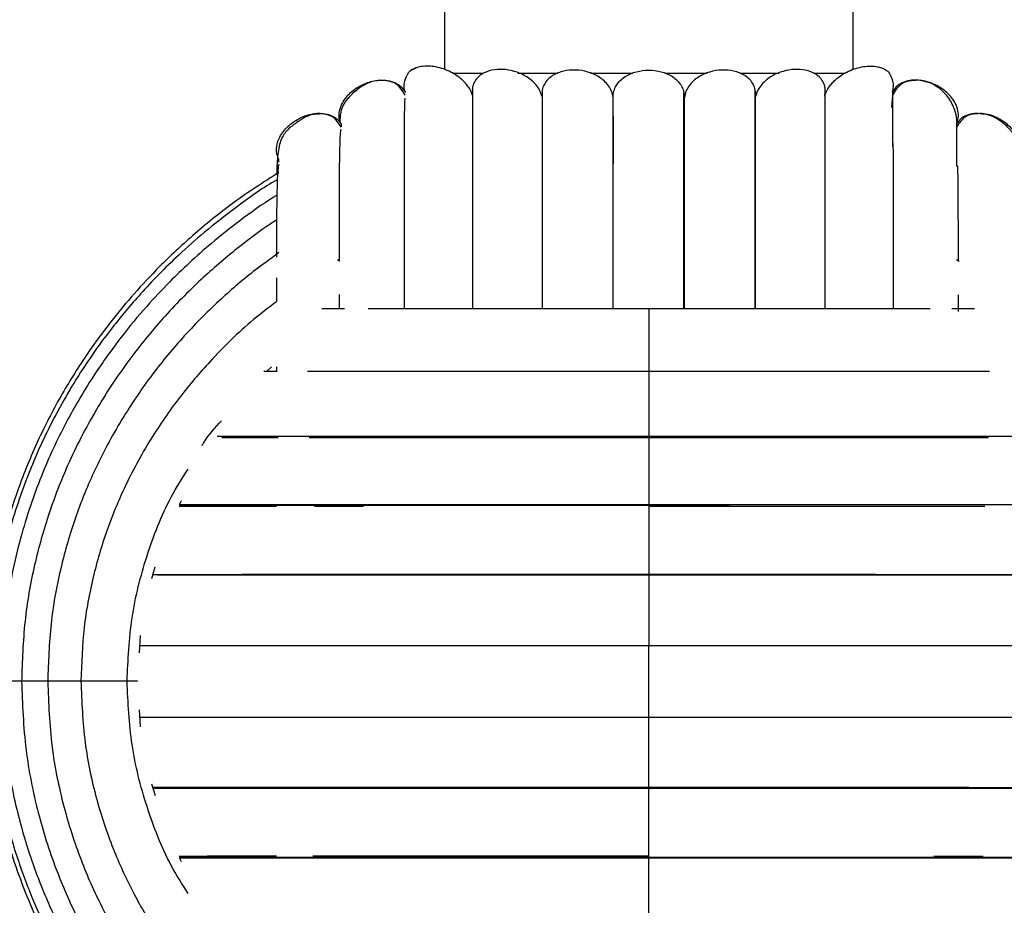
# Paper-space layout '_Izquierda' of a CAD drawing. Header units: millimetres. Extents: x -200 to 200, y -56 to 638.
# Tile 3 of 10: x -62 to 35, y -1 to 86. Entities that reach past the tile are written whole.
import ezdxf

# ---------------------------------------------------------------- set-up
doc = ezdxf.new("R2010")
doc.units = ezdxf.units.MM

psp = doc.layouts.new('_Izquierda')

# ---------------------------------------------------------------- linework, layer by layer
at = {"color": 7, "linetype": 'Continuous', "lineweight": 25}
for p, q in [((-20, 90.445), (-20, 80.822)), ((20, 80.822), (20, 90.445)), ((-19.215, 80.445), (-16.21, 80.445)), ((-12.803, 80.445), (-8.895, 80.445)), ((-5.713, 80.445), (-1.574, 80.445)), ((1.57, 80.445), (5.702, 80.445)), ((8.915, 80.445), (12.776, 80.445)), ((16.132, 80.445), (19.272, 80.445)), ((-26.34, 79.773), (-26.641, 79.712)), ((-23.86, 78.616), (-23.86, 78.572)), ((23.86, 78.304), (23.775, 77.085)), ((23.86, 78.616), (23.86, 78.21)), ((-30.121, 75.486), (-30.121, 75.194)), ((30.122, 75.486), (30.121, 75.098)), ((-36.199, 71.732), (-36.199, 72.013)), ((-30.316, 62.221), (-30.46, 62.139)), ((30.393, 62.04), (30.123, 62.196)), ((3.442, 57.387), (3.442, 60.533)), ((-30.313, 58.801), (-30.313, 57.389)), ((-36.371, 51.261), (-37.695, 51.261)), ((-37.417, 51.261), (-36.919, 51.731)), ((-36.441, 51.72), (-36.441, 51.261)), ((0, 38.165), (0, 38.129)), ((-48.637, 30.989), (-48.303, 32.151)), ((-49.859, 23.729), (-49.758, 25.418)), ((0, 24.463), (0, 24.474)), ((-49.743, 16.476), (-49.848, 18.146)), ((0, 17.426), (0, 17.416)), ((-48.283, 9.732), (-48.642, 10.877)), ((-45.752, 3.28), (-45.927, 3.678)), ((0, 3.725), (0, 3.761))]:
    psp.add_line(p, q, dxfattribs=at)
for points, knots in [([(-17.219, 78.204), (-17.275, 78.366), (-17.394, 78.708), (-17.655, 79.125), (-17.951, 79.497), (-18.355, 79.9), (-18.898, 80.311), (-19.582, 80.683), (-20.306, 80.956), (-21.04, 81.119), (-21.809, 81.174), (-22.522, 81.084), (-23.081, 80.872), (-23.434, 80.613), (-23.478, 80.566), (-23.5, 80.542)], [0, 0, 0, 0, 0.029293, 0.062014, 0.091801, 0.124131, 0.183353, 0.249381, 0.325159, 0.408246, 0.49923, 0.624357, 0.749558, 0.874789, 1, 1, 1, 1]), ([(17.282, 78.368), (17.319, 78.473), (17.42, 78.757), (17.656, 79.125), (17.951, 79.498), (18.356, 79.9), (18.899, 80.312), (19.584, 80.684), (20.308, 80.956), (21.042, 81.119), (21.698, 81.165), (22.249, 81.122), (22.701, 81.016), (23.114, 80.848), (23.434, 80.613), (23.478, 80.566), (23.5, 80.542)], [0, 0, 0, 0, 0.019338, 0.052414, 0.08252, 0.115203, 0.175062, 0.241806, 0.318409, 0.402395, 0.494357, 0.576056, 0.65725, 0.746853, 0.873437, 1, 1, 1, 1]), ([(-23.86, 78.616), (-23.901, 78.787), (-23.985, 79.141), (-23.902, 79.827), (-23.655, 80.266), (-23.5, 80.542)], [0, 0, 0, 0, 0.26013, 0.535489, 1, 1, 1, 1]), ([(-23.5, 80.542), (-23.476, 80.565), (-23.427, 80.611), (-23.163, 80.835), (-22.873, 80.929), (-22.779, 80.96)], [0, 0, 0, 0, 0.40403, 0.808126, 1, 1, 1, 1]), ([(-10.45, 78.164), (-10.52, 78.384), (-10.661, 78.824), (-11.189, 79.553), (-12.036, 80.224), (-13.158, 80.684), (-14.285, 80.867), (-15.369, 80.791), (-16.206, 80.488), (-16.784, 80.031), (-17.082, 79.618), (-17.224, 79.207), (-17.274, 78.981), (-17.273, 78.866), (-17.273, 78.864)], [0, 0, 0, 0, 0.066715, 0.133408, 0.26644, 0.4001, 0.533606, 0.666139, 0.799933, 0.866867, 0.933663, 0.967041, 0.999296, 1, 1, 1, 1]), ([(-3.499, 78.078), (-3.537, 78.28), (-3.614, 78.693), (-4.035, 79.423), (-4.822, 80.132), (-5.959, 80.621), (-7.157, 80.811), (-8.343, 80.71), (-9.269, 80.353), (-9.89, 79.864), (-10.237, 79.378), (-10.424, 78.968), (-10.429, 78.727), (-10.429, 78.693)], [0, 0, 0, 0, 0.064926, 0.13237, 0.264128, 0.396469, 0.528806, 0.660797, 0.792689, 0.860895, 0.923626, 0.989372, 1, 1, 1, 1]), ([(-3.5, 78.114), (-3.483, 78.317), (-3.45, 78.723), (-3.188, 79.283), (-2.804, 79.756), (-2.166, 80.258), (-1.218, 80.653), (-0.001, 80.803), (1.216, 80.654), (2.165, 80.259), (2.803, 79.757), (3.187, 79.284), (3.45, 78.724), (3.483, 78.317), (3.5, 78.114)], [0, 0, 0, 0, 0.062549, 0.125113, 0.187481, 0.249993, 0.374979, 0.499939, 0.624898, 0.749884, 0.812392, 0.874752, 0.93731, 1, 1, 1, 1]), ([(10.449, 78.169), (10.455, 78.379), (10.466, 78.799), (10.246, 79.38), (9.888, 79.863), (9.271, 80.353), (8.343, 80.71), (7.157, 80.811), (5.959, 80.621), (4.822, 80.131), (4.034, 79.423), (3.614, 78.692), (3.537, 78.28), (3.499, 78.078)], [0, 0, 0, 0, 0.062674, 0.124947, 0.18437, 0.248965, 0.373886, 0.498984, 0.624443, 0.749818, 0.874626, 0.938508, 1, 1, 1, 1]), ([(17.22, 78.209), (17.241, 78.32), (17.282, 78.537), (17.282, 78.876), (17.228, 79.207), (17.08, 79.618), (16.785, 80.031), (16.206, 80.488), (15.369, 80.791), (14.285, 80.867), (13.158, 80.684), (12.036, 80.224), (11.189, 79.553), (10.661, 78.824), (10.52, 78.384), (10.45, 78.164)], [0, 0, 0, 0, 0.031044, 0.060392, 0.090729, 0.122105, 0.184912, 0.247847, 0.373651, 0.498267, 0.623799, 0.749475, 0.874561, 0.93727, 1, 1, 1, 1]), ([(23.86, 78.616), (23.901, 78.787), (23.985, 79.141), (23.902, 79.827), (23.655, 80.266), (23.5, 80.542)], [0, 0, 0, 0, 0.26013, 0.535489, 1, 1, 1, 1]), ([(-30.121, 75.486), (-30.195, 75.681), (-30.351, 76.097), (-30.296, 76.82), (-29.963, 77.703), (-29.226, 78.6), (-28.134, 79.338), (-26.889, 79.769), (-25.729, 79.82), (-24.823, 79.557), (-24.211, 79.167), (-23.972, 78.792), (-23.86, 78.616)], [0, 0, 0, 0, 0.065517, 0.139697, 0.223764, 0.362433, 0.5, 0.637567, 0.776236, 0.860303, 0.934483, 1, 1, 1, 1]), ([(-27.222, 79.589), (-27.456, 79.492), (-27.876, 79.319), (-28.439, 78.932), (-28.875, 78.567), (-29.175, 78.274), (-29.396, 78.042), (-29.612, 77.801), (-29.769, 77.574), (-29.911, 77.333), (-30.135, 76.807), (-30.216, 76.281), (-30.237, 75.856), (-30.247, 75.638)], [0, 0, 0, 0, 0.154207, 0.275727, 0.365209, 0.398704, 0.425533, 0.466756, 0.487109, 0.510101, 0.56861, 0.778193, 1, 1, 1, 1]), ([(-23.86, 78.304), (-24.118, 78.736), (-24.648, 79.625), (-25.765, 79.723), (-26.34, 79.773)], [0, 0, 0, 0, 0.485357, 1, 1, 1, 1]), ([(26.341, 79.773), (25.766, 79.723), (24.649, 79.625), (24.118, 78.736), (23.86, 78.304)], [0, 0, 0, 0, 0.514644, 1, 1, 1, 1]), ([(30.122, 75.486), (30.195, 75.681), (30.351, 76.097), (30.297, 76.82), (29.963, 77.703), (29.227, 78.6), (28.135, 79.338), (26.889, 79.769), (25.729, 79.82), (24.823, 79.557), (24.211, 79.167), (23.973, 78.792), (23.861, 78.616)], [0, 0, 0, 0, 0.065517, 0.139697, 0.223764, 0.362433, 0.5, 0.637567, 0.776236, 0.860303, 0.934483, 1, 1, 1, 1]), ([(30.17, 75.647), (30.165, 75.739), (30.139, 76.157), (29.989, 76.844), (29.426, 78.09), (28.45, 79.039), (27.396, 79.609), (26.701, 79.717), (26.341, 79.773)], [0, 0, 0, 0, 0.054325, 0.248465, 0.465164, 0.714662, 0.851932, 1, 1, 1, 1]), ([(-17.268, 78.864), (-17.268, 78.059), (-17.268, 76.388), (-17.268, 72.622), (-17.268, 68.201), (-17.268, 63.342), (-17.268, 59.719), (-17.268, 57.653), (-17.268, 57.388)], [0, 0, 0, 0, 0.19655, 0.408137, 0.608239, 0.796853, 0.97395, 1, 1, 1, 1]), ([(-10.449, 78.169), (-10.449, 77.134), (-10.449, 75.063), (-10.449, 70.948), (-10.449, 66.176), (-10.449, 61.625), (-10.448, 58.516), (-10.448, 57.388)], [0, 0, 0, 0, 0.218758, 0.437579, 0.656461, 0.875386, 1, 1, 1, 1]), ([(-10.431, 78.693), (-10.431, 77.757), (-10.431, 75.79), (-10.43, 71.776), (-10.43, 67.17), (-10.43, 62.422), (-10.43, 58.996), (-10.43, 57.388)], [0, 0, 0, 0, 0.200294, 0.420916, 0.629553, 0.826178, 1, 1, 1, 1]), ([(-3.5, 57.388), (-3.5, 58.381), (-3.5, 61.347), (-3.5, 65.791), (-3.5, 70.622), (-3.5, 74.839), (-3.5, 77.022), (-3.5, 78.114)], [0, 0, 0, 0, 0.11176, 0.33383, 0.555912, 0.777965, 1, 1, 1, 1]), ([(3.442, 60.533), (3.442, 61.435), (3.442, 64.043), (3.442, 67.931), (3.442, 72.246), (3.442, 75.891), (3.442, 77.712), (3.442, 78.528)], [0, 0, 0, 0, 0.116284, 0.335897, 0.565552, 0.80522, 1, 1, 1, 1]), ([(3.499, 71.046), (3.499, 72.29), (3.499, 74.981), (3.499, 76.995), (3.499, 78.078)], [0, 0, 0, 0, 0.462207, 1, 1, 1, 1]), ([(3.5, 57.387), (3.5, 58.38), (3.5, 61.346), (3.5, 65.791), (3.5, 70.622), (3.5, 74.839), (3.5, 77.022), (3.5, 78.114)], [0, 0, 0, 0, 0.111773, 0.33384, 0.555919, 0.777968, 1, 1, 1, 1]), ([(10.431, 57.387), (10.431, 57.796), (10.431, 59.637), (10.431, 62.898), (10.431, 67.237), (10.431, 71.068), (10.431, 74.303), (10.431, 76.805), (10.431, 78.113), (10.431, 78.718)], [0, 0, 0, 0, 0.043453, 0.195842, 0.370865, 0.568521, 0.712931, 0.867412, 1, 1, 1, 1]), ([(10.448, 57.387), (10.448, 58.515), (10.449, 61.625), (10.449, 66.175), (10.449, 70.948), (10.449, 75.063), (10.449, 77.134), (10.449, 78.169)], [0, 0, 0, 0, 0.124632, 0.343556, 0.562419, 0.781248, 1, 1, 1, 1]), ([(17.268, 57.387), (17.268, 58.16), (17.268, 60.385), (17.268, 63.99), (17.268, 68.265), (17.268, 71.96), (17.268, 74.982), (17.268, 77.264), (17.268, 78.367), (17.268, 78.886)], [0, 0, 0, 0, 0.077896, 0.224144, 0.392111, 0.581779, 0.720328, 0.86852, 1, 1, 1, 1]), ([(23.86, 78.21), (23.86, 78.173), (23.86, 77.99), (23.86, 76.528), (23.86, 74.87), (23.86, 73.471), (23.86, 73.276)], [0, 0, 0, 0, 0.103405, 0.517922, 0.932646, 1, 1, 1, 1]), ([(-23.877, 78.013), (-23.889, 77.853), (-23.917, 77.467), (-23.939, 76.141), (-23.951, 74.321), (-23.953, 72.239), (-23.951, 70.059), (-23.947, 67.604), (-23.946, 64.813), (-23.946, 61.601), (-23.946, 59.135), (-23.946, 57.674), (-23.946, 57.389)], [0, 0, 0, 0, 0.09476, 0.22879, 0.351659, 0.463218, 0.56331, 0.65186, 0.764319, 0.870127, 0.974655, 1, 1, 1, 1]), ([(-36.199, 72.013), (-36.283, 72.203), (-36.462, 72.61), (-36.448, 73.335), (-36.164, 74.235), (-35.478, 75.175), (-34.428, 75.957), (-33.356, 76.446), (-32.637, 76.466), (-32.355, 76.474)], [0, 0, 0, 0, 0.090152, 0.192225, 0.3079, 0.49871, 0.688003, 0.877296, 1, 1, 1, 1]), ([(-32.364, 76.526), (-32.535, 76.508), (-32.847, 76.474), (-33.386, 76.27), (-33.902, 75.999), (-34.33, 75.722), (-34.671, 75.475), (-34.981, 75.235), (-35.307, 74.964), (-35.566, 74.67), (-35.8, 74.346), (-36.052, 73.834), (-36.182, 73.292), (-36.315, 72.513), (-36.399, 71.602), (-36.409, 70.877), (-36.414, 70.465)], [0, 0, 0, 0, 0.102707, 0.187532, 0.254872, 0.305668, 0.326079, 0.344403, 0.378586, 0.396225, 0.416554, 0.469992, 0.586151, 0.71161, 0.836159, 1, 1, 1, 1]), ([(-30.121, 75.183), (-30.363, 75.57), (-30.861, 76.365), (-31.854, 76.472), (-32.364, 76.526)], [0, 0, 0, 0, 0.486801, 1, 1, 1, 1]), ([(-32.355, 76.474), (-32.199, 76.495), (-31.779, 76.55), (-31.134, 76.363), (-30.502, 76.018), (-30.243, 75.655), (-30.121, 75.486)], [0, 0, 0, 0, 0.181129, 0.488773, 0.760239, 1, 1, 1, 1]), ([(-3.499, 76.268), (-3.499, 75.746), (-3.499, 74.416), (-3.499, 72.646), (-3.499, 71.572)], [0, 0, 0, 0, 0.392822, 1, 1, 1, 1]), ([(32.625, 76.508), (32.057, 76.485), (30.956, 76.442), (30.394, 75.594), (30.121, 75.183)], [0, 0, 0, 0, 0.515469, 1, 1, 1, 1]), ([(32.615, 76.453), (32.373, 76.489), (31.865, 76.563), (31.134, 76.366), (30.502, 76.017), (30.243, 75.655), (30.122, 75.486)], [0, 0, 0, 0, 0.256361, 0.53574, 0.782266, 1, 1, 1, 1]), ([(36.199, 72.013), (36.283, 72.203), (36.463, 72.61), (36.448, 73.335), (36.164, 74.235), (35.479, 75.177), (34.428, 75.953), (33.44, 76.421), (32.81, 76.446), (32.615, 76.453)], [0, 0, 0, 0, 0.093717, 0.199826, 0.320076, 0.51843, 0.715209, 0.911987, 1, 1, 1, 1]), ([(36.429, 70.563), (36.429, 70.612), (36.427, 71.007), (36.42, 71.597), (36.409, 72.311), (36.365, 72.927), (36.276, 73.446), (36.111, 73.881), (35.982, 74.128), (35.836, 74.364), (35.636, 74.615), (35.425, 74.861), (35.138, 75.169), (34.715, 75.559), (34.156, 75.972), (33.436, 76.354), (32.913, 76.453), (32.625, 76.508)], [0, 0, 0, 0, 0.021614, 0.176031, 0.323001, 0.456177, 0.546817, 0.581345, 0.595116, 0.607498, 0.632988, 0.649406, 0.669622, 0.722827, 0.794271, 0.886568, 1, 1, 1, 1]), ([(-30.149, 74.948), (-30.17, 74.796), (-30.22, 74.44), (-30.266, 73.19), (-30.297, 71.482), (-30.31, 69.517), (-30.314, 67.458), (-30.314, 65.115), (-30.313, 63.32), (-30.313, 62.149), (-30.313, 62.041)], [0, 0, 0, 0, 0.127156, 0.29871, 0.456094, 0.599077, 0.727455, 0.841025, 0.985273, 1, 1, 1, 1]), ([(30.121, 75.098), (30.121, 75.062), (30.121, 74.882), (30.121, 73.697), (30.121, 72.08), (30.121, 71.34)], [0, 0, 0, 0, 0.119277, 0.597382, 1, 1, 1, 1]), ([(23.946, 57.386), (23.947, 58.23), (23.948, 60.583), (23.951, 63.787), (23.953, 67.137), (23.95, 70.069), (23.946, 72.296), (23.939, 73.302), (23.938, 73.573)], [0, 0, 0, 0, 0.122955, 0.34292, 0.515384, 0.70831, 0.921521, 1, 1, 1, 1]), ([(-36.226, 71.546), (-36.254, 71.395), (-36.317, 71.055), (-36.376, 69.86), (-36.42, 68.013), (-36.439, 65.61), (-36.44, 63.426), (-36.441, 62.44)], [0, 0, 0, 0, 0.162062, 0.364278, 0.549949, 0.796578, 1, 1, 1, 1]), ([(30.312, 62.087), (30.311, 62.902), (30.308, 64.777), (30.298, 67.433), (30.282, 69.747), (30.265, 70.924), (30.258, 71.387)], [0, 0, 0, 0, 0.214345, 0.492984, 0.80078, 1, 1, 1, 1]), ([(-36.199, 70.756), (-37.702, 69.787), (-40.651, 67.886), (-44.517, 64.741), (-47.741, 61.73), (-50.343, 58.952), (-52.572, 56.285), (-54.853, 53.221), (-57.192, 49.587), (-59.49, 45.289), (-61.36, 40.925), (-62.862, 36.437), (-64.004, 31.776), (-64.833, 26.55), (-64.943, 22.867), (-65, 20.945)], [0, 0, 0, 0, 0.0892008, 0.1749752, 0.2483364, 0.3092566, 0.3648262, 0.4217662, 0.4998144, 0.5803041, 0.6647842, 0.7364938, 0.8162703, 0.9041069, 1, 1, 1, 1]), ([(-36.427, 70.005), (-36.506, 69.96), (-37.888, 69.161), (-40.253, 67.451), (-43.367, 65.038), (-45.883, 62.808), (-47.96, 60.782), (-50.163, 58.437), (-52.782, 55.312), (-55.884, 50.939), (-58.73, 45.926), (-61.14, 40.422), (-62.987, 34.607), (-64.328, 28.031), (-64.507, 23.373), (-64.6, 20.945)], [0, 0, 0, 0, 0.004604, 0.081131, 0.14785, 0.204747, 0.25181, 0.295243, 0.368119, 0.45878, 0.567256, 0.660364, 0.763529, 0.87675, 1, 1, 1, 1]), ([(-36.441, 68.488), (-36.527, 68.437), (-37.789, 67.683), (-39.919, 66.115), (-42.678, 63.951), (-44.948, 61.943), (-47.068, 59.894), (-49.309, 57.502), (-51.79, 54.511), (-54.412, 50.846), (-57.035, 46.439), (-59.491, 41.235), (-61.549, 35.203), (-63.048, 28.349), (-63.248, 23.482), (-63.352, 20.945)], [0, 0, 0, 0, 0.005237, 0.077418, 0.138986, 0.189923, 0.236916, 0.294253, 0.362423, 0.441448, 0.531353, 0.632161, 0.743881, 0.866502, 1, 1, 1, 1]), ([(-36.443, 66.086), (-36.78, 65.865), (-38.193, 64.938), (-40.76, 62.965), (-44.267, 59.937), (-47.778, 56.311), (-51.153, 52.127), (-54.256, 47.424), (-56.818, 42.445), (-58.808, 37.337), (-60.228, 32.245), (-61.204, 26.732), (-61.33, 22.907), (-61.395, 20.945)], [0, 0, 0, 0, 0.0224695, 0.0944303, 0.1806538, 0.2811813, 0.3759262, 0.4806563, 0.5954316, 0.6881118, 0.7864409, 0.8904146, 1, 1, 1, 1]), ([(-36.2, 62.891), (-37.045, 62.282), (-39.084, 60.811), (-42.289, 58.042), (-45.673, 54.622), (-48.924, 50.654), (-51.919, 46.189), (-54.397, 41.454), (-56.325, 36.589), (-57.702, 31.733), (-58.649, 26.471), (-58.772, 22.819), (-58.835, 20.945)], [0, 0, 0, 0, 0.063082, 0.152229, 0.256172, 0.354154, 0.462504, 0.581236, 0.677153, 0.778936, 0.886562, 1, 1, 1, 1]), ([(-36.441, 60.42), (-36.441, 60.161), (-36.441, 59.44), (-36.441, 58.621), (-36.441, 58.096)], [0, 0, 0, 0, 0.359496, 1, 1, 1, 1]), ([(-36.444, 58.094), (-37.2, 57.518), (-39.525, 55.747), (-42.695, 52.62), (-46.045, 48.688), (-48.912, 44.546), (-51.295, 40.141), (-53.154, 35.602), (-54.486, 31.06), (-55.403, 26.129), (-55.522, 22.703), (-55.583, 20.945)], [0, 0, 0, 0, 0.065805, 0.202435, 0.307386, 0.423474, 0.550758, 0.65361, 0.762789, 0.878272, 1, 1, 1, 1]), ([(30.314, 57.143), (30.314, 57.359), (30.314, 57.938), (30.313, 58.451), (30.313, 58.773)], [0, 0, 0, 0, 0.372734, 1, 1, 1, 1]), ([(-29.786, 57.389), (-30.155, 57.389), (-30.931, 57.389), (-31.623, 57.389), (-31.987, 57.389)], [0, 0, 0, 0, 0.474778, 1, 1, 1, 1]), ([(0, 57.388), (-2.12, 57.388), (-6.162, 57.388), (-11.793, 57.388), (-16.644, 57.388), (-20.728, 57.389), (-24.075, 57.389), (-26.252, 57.389), (-27.284, 57.389), (-27.469, 57.389)], [0, 0, 0, 0, 0.211662, 0.403703, 0.576095, 0.728849, 0.861913, 0.975256, 1, 1, 1, 1]), ([(27.553, 57.386), (26.45, 57.386), (23.919, 57.386), (19.344, 57.387), (14.418, 57.387), (9.525, 57.387), (4.887, 57.387), (1.659, 57.388), (0, 57.388)], [0, 0, 0, 0, 0.142589, 0.327096, 0.531455, 0.678803, 0.834969, 1, 1, 1, 1]), ([(0, 57.359), (0, 57.365), (0, 57.385), (0, 57.092), (0, 56.429), (0, 55.373), (0, 54.155), (0, 52.999), (0, 52.08), (0, 51.447), (0, 51.188), (0, 51.067)], [0, 0, 0, 0, 0.041331, 0.135009, 0.289534, 0.44283, 0.596127, 0.750651, 0.84433, 0.926992, 1, 1, 1, 1]), ([(31.875, 57.386), (31.653, 57.386), (30.972, 57.386), (30.194, 57.386), (29.67, 57.386)], [0, 0, 0, 0, 0.325343, 1, 1, 1, 1]), ([(0, 51.26), (-2.282, 51.26), (-6.634, 51.26), (-12.706, 51.261), (-17.952, 51.261), (-22.377, 51.261), (-26.03, 51.261), (-28.972, 51.261), (-31.376, 51.261), (-32.754, 51.261), (-33.409, 51.261)], [0, 0, 0, 0, 0.183381, 0.349745, 0.499112, 0.631489, 0.746804, 0.84508, 0.926292, 1, 1, 1, 1]), ([(33.361, 51.259), (32.383, 51.259), (30.129, 51.259), (26.022, 51.259), (20.886, 51.259), (15.542, 51.259), (10.261, 51.26), (5.262, 51.26), (1.786, 51.26), (0, 51.26)], [0, 0, 0, 0, 0.109823, 0.253184, 0.413877, 0.591869, 0.720218, 0.856259, 1, 1, 1, 1]), ([(0, 51.232), (0, 51.233), (0, 51.233), (0, 50.894), (0, 50.176), (0, 49.078), (0, 47.835), (0, 46.674), (0, 45.768), (0, 45.156), (0, 44.918), (0, 44.806)], [0, 0, 0, 0, 0.049375, 0.142267, 0.295495, 0.447506, 0.599516, 0.752744, 0.845636, 0.927605, 1, 1, 1, 1]), ([(-43.718, 44.032), (-43.658, 44.134), (-43.14, 45.017), (-42.445, 45.776), (-41.83, 46.446)], [0, 0, 0, 0, 0.1161425, 1, 1, 1, 1]), ([(0, 44.893), (-2.419, 44.893), (-7.032, 44.893), (-13.474, 44.893), (-19.046, 44.893), (-23.754, 44.894), (-27.646, 44.894), (-30.788, 44.894), (-33.362, 44.894), (-35.746, 44.894), (-38.237, 44.893), (-40.494, 44.893), (-41.776, 44.892), (-42.253, 44.892)], [0, 0, 0, 0, 0.14483, 0.276238, 0.394225, 0.498785, 0.589903, 0.667567, 0.731773, 0.791042, 0.863333, 0.949232, 1, 1, 1, 1]), ([(-41.802, 44.807), (-40.567, 44.807), (-38.93, 44.807), (-36.809, 44.807), (-36.287, 44.807)], [0, 0, 0, 0, 0.754075, 1, 1, 1, 1]), ([(-33.254, 44.807), (-33.107, 44.807), (-31.295, 44.807), (-27.195, 44.807), (-21, 44.806), (-14.267, 44.806), (-7.222, 44.806), (-2.408, 44.806), (0, 44.806)], [0, 0, 0, 0, 0.017343, 0.213517, 0.409896, 0.606476, 0.803188, 1, 1, 1, 1]), ([(42.186, 44.891), (41.822, 44.891), (40.773, 44.891), (38.72, 44.891), (35.827, 44.891), (32.166, 44.891), (27.643, 44.892), (22.164, 44.892), (16.487, 44.892), (10.881, 44.892), (5.578, 44.892), (1.893, 44.893), (0, 44.893)], [0, 0, 0, 0, 0.03832, 0.110467, 0.196365, 0.296003, 0.409359, 0.536429, 0.677201, 0.778702, 0.886305, 1, 1, 1, 1]), ([(0, 44.877), (0, 44.851), (0, 44.791), (0, 44.325), (0, 43.482), (0, 42.293), (0, 41), (0, 39.844), (0, 38.984), (0, 38.434), (0, 38.251), (0, 38.165)], [0, 0, 0, 0, 0.067416, 0.158545, 0.308865, 0.457991, 0.607116, 0.757436, 0.848565, 0.928978, 1, 1, 1, 1]), ([(0, 44.806), (2.408, 44.805), (7.222, 44.805), (14.267, 44.805), (21, 44.805), (27.195, 44.804), (31.294, 44.804), (33.105, 44.804), (33.252, 44.804)], [0, 0, 0, 0, 0.196814, 0.393564, 0.590159, 0.786556, 0.982735, 1, 1, 1, 1]), ([(-51.067, 20.945), (-50.974, 23.023), (-50.786, 27.181), (-49.228, 33.243), (-47.341, 38.146), (-45.668, 40.814), (-45.101, 41.717)], [0, 0, 0, 0, 0.284375, 0.568988, 0.853969, 1, 1, 1, 1]), ([(-45.933, 38.206), (-45.895, 38.31), (-45.844, 38.448), (-45.769, 38.573), (-45.751, 38.604)], [0, 0, 0, 0, 0.75702, 1, 1, 1, 1]), ([(-45.98, 38.095), (-45.139, 38.094), (-43.111, 38.093), (-39.834, 38.091), (-37.278, 38.089), (-36.444, 38.089)], [0, 0, 0, 0, 0.322778, 0.779101, 1, 1, 1, 1]), ([(-45.95, 38.166), (-45.346, 38.166), (-43.526, 38.166), (-39.638, 38.166), (-34.387, 38.166), (-28.421, 38.166), (-21.88, 38.165), (-14.865, 38.165), (-7.519, 38.165), (-2.507, 38.165), (0, 38.165)], [0, 0, 0, 0, 0.066139, 0.199306, 0.33256, 0.465901, 0.599335, 0.73284, 0.866404, 1, 1, 1, 1]), ([(0, 38.213), (-1.702, 38.213), (-5.001, 38.213), (-9.748, 38.213), (-14.745, 38.213), (-19.8, 38.213), (-24.7, 38.213), (-28.753, 38.213), (-32.026, 38.213), (-34.709, 38.213), (-37.192, 38.212), (-39.804, 38.211), (-42.639, 38.209), (-44.759, 38.207), (-45.773, 38.206), (-45.933, 38.206)], [0, 0, 0, 0, 0.0918927, 0.1781948, 0.2588977, 0.369434, 0.4673858, 0.5527511, 0.6255232, 0.6856948, 0.7411945, 0.8088847, 0.8893297, 0.982545, 1, 1, 1, 1]), ([(-32.731, 38.087), (-32.125, 38.087), (-30.62, 38.086), (-28.924, 38.086), (-27.911, 38.085)], [0, 0, 0, 0, 0.402356, 1, 1, 1, 1]), ([(45.928, 38.212), (45.472, 38.212), (44.475, 38.213), (42.647, 38.213), (40.301, 38.213), (37.275, 38.213), (33.461, 38.213), (28.748, 38.213), (23.045, 38.213), (17.138, 38.213), (11.309, 38.213), (5.797, 38.213), (1.967, 38.213), (0, 38.213)], [0, 0, 0, 0, 0.046488, 0.101777, 0.169169, 0.249399, 0.342458, 0.44833, 0.567011, 0.698495, 0.793305, 0.893807, 1, 1, 1, 1]), ([(0, 38.205), (0, 38.163), (0, 38.071), (0, 37.546), (0, 36.653), (0, 35.43), (0, 34.124), (0, 32.978), (0, 32.145), (0, 31.626), (0, 31.469), (0, 31.395)], [0, 0, 0, 0, 0.074084, 0.164562, 0.313807, 0.461866, 0.609925, 0.75917, 0.849648, 0.929486, 1, 1, 1, 1]), ([(0, 38.165), (2.524, 38.164), (5.193, 38.164), (7.773, 38.164), (7.915, 38.164)], [0, 0, 0, 0, 0.945303, 1, 1, 1, 1]), ([(0, 38.077), (2.456, 38.077), (7.14, 38.077), (13.681, 38.076), (19.337, 38.076), (24.12, 38.076), (28.063, 38.076), (30.91, 38.075), (32.398, 38.075), (32.886, 38.075)], [0, 0, 0, 0, 0.205373, 0.391707, 0.55897, 0.707195, 0.83632, 0.946373, 1, 1, 1, 1]), ([(0, 31.376), (-1.752, 31.377), (-5.148, 31.377), (-10.035, 31.377), (-15.18, 31.377), (-20.386, 31.377), (-25.434, 31.377), (-29.611, 31.378), (-32.987, 31.378), (-35.753, 31.378), (-38.314, 31.378), (-41.007, 31.375), (-43.948, 31.37), (-46.563, 31.365), (-47.983, 31.36), (-48.531, 31.358)], [0, 0, 0, 0, 0.088265, 0.17116, 0.248684, 0.354857, 0.448944, 0.530958, 0.60088, 0.658705, 0.711975, 0.776942, 0.854169, 0.943676, 1, 1, 1, 1]), ([(-48.526, 31.376), (-47.349, 31.375), (-44.953, 31.372), (-40.716, 31.368), (-36.324, 31.364), (-31.965, 31.361), (-27.248, 31.358), (-22.213, 31.356), (-16.91, 31.353), (-11.396, 31.351), (-5.736, 31.349), (-1.912, 31.348), (0, 31.347)], [0, 0, 0, 0, 0.120956, 0.246328, 0.34042, 0.434543, 0.528699, 0.622887, 0.717116, 0.811374, 0.905672, 1, 1, 1, 1]), ([(-48.52, 31.395), (-47.56, 31.395), (-45.35, 31.395), (-40.941, 31.395), (-35.455, 31.395), (-31.066, 31.395), (-28.385, 31.395), (-27.962, 31.395)], [0, 0, 0, 0, 0.1940648, 0.4467908, 0.6996356, 0.9526063, 1, 1, 1, 1]), ([(0, 31.395), (2.584, 31.395), (7.75, 31.395), (15.326, 31.395), (22.565, 31.395), (29.32, 31.395), (35.485, 31.395), (40.933, 31.395), (45.353, 31.395), (47.562, 31.395), (48.523, 31.395)], [0, 0, 0, 0, 0.128867, 0.257715, 0.38653, 0.515286, 0.64398, 0.772617, 0.901188, 1, 1, 1, 1]), ([(0, 31.395), (0, 31.346), (0, 31.292), (0, 31.352), (0, 31.357)], [0, 0, 0, 0, 0.912943, 1, 1, 1, 1]), ([(48.53, 31.371), (48.276, 31.371), (47.465, 31.374), (45.964, 31.375), (43.945, 31.375), (41.517, 31.375), (38.398, 31.375), (34.463, 31.375), (29.605, 31.375), (23.729, 31.376), (17.645, 31.376), (11.643, 31.376), (5.968, 31.376), (2.025, 31.376), (0, 31.376)], [0, 0, 0, 0, 0.026445, 0.0844459, 0.1375336, 0.2022486, 0.279273, 0.3686134, 0.4702653, 0.5842113, 0.7104648, 0.8015063, 0.898022, 1, 1, 1, 1]), ([(0, 31.366), (0, 31.365), (0, 31.355), (0, 31.096), (0, 30.504), (0, 29.499), (0, 28.225), (0, 26.907), (0, 25.798), (0, 25.034), (0, 24.589), (0, 24.491), (0, 24.445)], [0, 0, 0, 0, 0.007671, 0.086443, 0.175713, 0.322966, 0.469049, 0.615132, 0.762385, 0.851655, 0.930428, 1, 1, 1, 1]), ([(0, 31.347), (1.717, 31.347), (5.046, 31.347), (9.835, 31.347), (14.877, 31.346), (19.976, 31.346), (24.919, 31.346), (29.006, 31.346), (32.306, 31.346), (35.012, 31.346), (37.513, 31.346), (40.126, 31.347), (42.973, 31.349), (45.918, 31.352), (47.638, 31.355), (48.535, 31.356)], [0, 0, 0, 0, 0.084835, 0.164507, 0.239008, 0.341036, 0.431435, 0.510199, 0.577328, 0.632823, 0.684019, 0.74644, 0.82057, 0.906394, 1, 1, 1, 1]), ([(-49.816, 24.447), (-48.66, 24.447), (-46.237, 24.447), (-41.528, 24.446), (-35.985, 24.446), (-29.727, 24.446), (-22.871, 24.446), (-15.531, 24.445), (-7.853, 24.445), (-2.618, 24.445), (0, 24.445)], [0, 0, 0, 0, 0.1152795, 0.2416054, 0.3679489, 0.4943243, 0.620723, 0.7471332, 0.8735639, 1, 1, 1, 1]), ([(-49.816, 24.445), (-48.693, 24.445), (-46.295, 24.445), (-41.61, 24.445), (-36.045, 24.445), (-29.765, 24.445), (-22.893, 24.445), (-15.542, 24.445), (-7.857, 24.445), (-2.619, 24.445), (0, 24.445)], [0, 0, 0, 0, 0.111734, 0.23864, 0.365555, 0.492456, 0.619342, 0.746229, 0.873123, 1, 1, 1, 1]), ([(0, 24.445), (2.619, 24.445), (7.857, 24.445), (15.542, 24.445), (22.893, 24.445), (29.764, 24.445), (36.044, 24.445), (41.609, 24.445), (46.29, 24.445), (48.685, 24.445), (49.804, 24.445)], [0, 0, 0, 0, 0.1269266, 0.2538572, 0.3807929, 0.5077348, 0.6346843, 0.7616419, 0.8885978, 1, 1, 1, 1]), ([(0, 17.445), (0, 17.466), (0, 17.513), (0, 17.885), (0, 18.578), (0, 19.638), (0, 20.945), (0, 22.251), (0, 23.312), (0, 24.005), (0, 24.377), (0, 24.423), (0, 24.445)], [0, 0, 0, 0, 0.065517, 0.139697, 0.223764, 0.362433, 0.5, 0.637567, 0.776236, 0.860303, 0.934483, 1, 1, 1, 1]), ([(-65, 20.945), (-64.887, 18.26), (-64.667, 13), (-62.973, 5.515), (-60.567, -1.187), (-58.063, -6.168), (-55.765, -9.944), (-53.628, -13.042), (-50.828, -16.554), (-47.233, -20.41), (-42.696, -24.385), (-39.019, -27.237), (-36.735, -28.516), (-36.429, -28.688)], [0, 0, 0, 0, 0.134567, 0.263676, 0.383044, 0.491144, 0.542629, 0.604746, 0.679809, 0.767807, 0.868694, 0.982423, 1, 1, 1, 1]), ([(-64.6, 20.945), (-64.53, 18.846), (-64.398, 14.842), (-63.41, 9.201), (-62.072, 4.246), (-60.502, -0.023), (-58.861, -3.629), (-57.268, -6.608), (-55.759, -9.099), (-53.967, -11.774), (-51.508, -15.02), (-47.948, -19.016), (-43.718, -22.9), (-39.776, -25.995), (-37.326, -27.494), (-36.433, -28.04)], [0, 0, 0, 0, 0.10666, 0.203437, 0.29032, 0.367298, 0.434388, 0.491598, 0.538934, 0.582395, 0.655229, 0.7458, 0.85405, 0.946829, 1, 1, 1, 1]), ([(-63.352, 20.945), (-63.274, 18.752), (-63.126, 14.57), (-62.023, 8.689), (-60.531, 3.54), (-58.784, -0.878), (-56.962, -4.594), (-55.197, -7.649), (-53.528, -10.192), (-51.551, -12.909), (-48.844, -16.189), (-44.929, -20.168), (-40.708, -23.757), (-37.643, -25.766), (-36.437, -26.556)], [0, 0, 0, 0, 0.115435, 0.22018, 0.314205, 0.397521, 0.470125, 0.532038, 0.583276, 0.630286, 0.709061, 0.807023, 0.924107, 1, 1, 1, 1]), ([(-61.395, 20.945), (-61.553, 20.945), (-62.093, 20.945), (-62.739, 20.945), (-63.258, 20.945), (-63.314, 20.945), (-63.341, 20.945)], [0, 0, 0, 0, 0.123939, 0.423628, 0.720936, 1, 1, 1, 1]), ([(-58.835, 20.945), (-58.881, 20.945), (-59.189, 20.945), (-59.838, 20.945), (-60.636, 20.945), (-61.177, 20.945), (-61.444, 20.945), (-61.377, 20.945), (-61.368, 20.945)], [0, 0, 0, 0, 0.027764, 0.185477, 0.445628, 0.703712, 0.961795, 1, 1, 1, 1]), ([(-61.395, 20.945), (-61.31, 18.702), (-61.147, 14.376), (-59.91, 8.234), (-58.178, 2.735), (-56.066, -2.105), (-53.749, -6.301), (-51.232, -10.083), (-48.621, -13.405), (-45.945, -16.336), (-43.322, -18.88), (-40.586, -21.18), (-38.333, -23.003), (-36.868, -23.86), (-36.442, -24.109)], [0, 0, 0, 0, 0.1253595, 0.241699, 0.3490074, 0.4472684, 0.536488, 0.6166894, 0.7010394, 0.7724833, 0.8385028, 0.905154, 0.9724392, 1, 1, 1, 1]), ([(-58.835, 20.945), (-58.753, 18.803), (-58.594, 14.674), (-57.394, 8.814), (-55.716, 3.574), (-53.671, -1.034), (-51.433, -5.023), (-49.003, -8.613), (-46.486, -11.762), (-43.912, -14.54), (-41.385, -16.936), (-38.845, -19.091), (-37.063, -20.385), (-36.2, -21.012)], [0, 0, 0, 0, 0.129607, 0.249885, 0.360803, 0.462377, 0.55459, 0.637461, 0.72464, 0.798476, 0.866639, 0.935456, 1, 1, 1, 1]), ([(-55.583, 20.945), (-55.667, 20.945), (-56.017, 20.945), (-56.756, 20.945), (-57.659, 20.945), (-58.379, 20.945), (-58.801, 20.945), (-58.785, 20.945), (-58.779, 20.945)], [0, 0, 0, 0, 0.044022, 0.183656, 0.413984, 0.642483, 0.870981, 1, 1, 1, 1]), ([(-55.583, 20.945), (-55.504, 18.937), (-55.35, 15.066), (-54.189, 9.579), (-52.569, 4.682), (-50.601, 0.388), (-48.452, -3.319), (-46.125, -6.648), (-43.722, -9.561), (-41.269, -12.12), (-38.895, -14.319), (-37.257, -15.621), (-36.444, -16.268)], [0, 0, 0, 0, 0.138882, 0.267759, 0.386596, 0.495374, 0.594116, 0.68285, 0.776176, 0.855232, 0.928103, 1, 1, 1, 1]), ([(-51.067, 20.945), (-51.258, 20.945), (-51.664, 20.945), (-52.39, 20.945), (-53.289, 20.945), (-54.23, 20.945), (-55.014, 20.945), (-55.512, 20.945), (-55.53, 20.945), (-55.538, 20.945)], [0, 0, 0, 0, 0.088659, 0.189041, 0.302801, 0.49045, 0.676609, 0.862767, 1, 1, 1, 1]), ([(-45.103, 0.176), (-45.669, 1.079), (-47.342, 3.745), (-49.228, 8.647), (-50.787, 14.709), (-50.974, 18.867), (-51.067, 20.945)], [0, 0, 0, 0, 0.145865, 0.430904, 0.71556, 1, 1, 1, 1]), ([(-50.069, 20.945), (-50.055, 20.945), (-50.008, 20.945), (-50.192, 20.945), (-50.535, 20.945), (-50.897, 20.945), (-51.067, 20.945)], [0, 0, 0, 0, 0.142442, 0.464619, 0.748911, 1, 1, 1, 1]), ([(-49.804, 17.445), (-48.685, 17.445), (-46.29, 17.445), (-41.609, 17.445), (-36.045, 17.445), (-29.765, 17.445), (-22.893, 17.445), (-15.542, 17.445), (-7.857, 17.445), (-2.619, 17.445), (0, 17.445)], [0, 0, 0, 0, 0.111377, 0.238334, 0.3653006, 0.4922517, 0.619189, 0.7461271, 0.873072, 1, 1, 1, 1]), ([(-49.803, 17.443), (-48.651, 17.443), (-46.232, 17.443), (-41.528, 17.443), (-35.985, 17.444), (-29.727, 17.444), (-22.871, 17.444), (-15.531, 17.444), (-7.853, 17.445), (-2.618, 17.445), (0, 17.445)], [0, 0, 0, 0, 0.114924, 0.2413, 0.367695, 0.494121, 0.62057, 0.747032, 0.873513, 1, 1, 1, 1]), ([(0, 17.445), (2.619, 17.445), (7.857, 17.445), (15.542, 17.445), (22.893, 17.445), (29.764, 17.445), (36.044, 17.445), (41.609, 17.445), (46.295, 17.445), (48.694, 17.445), (49.817, 17.445)], [0, 0, 0, 0, 0.126876, 0.253755, 0.38064, 0.507531, 0.634429, 0.761336, 0.888241, 1, 1, 1, 1]), ([(0, 10.524), (0, 10.524), (0, 10.534), (0, 10.794), (0, 11.386), (0, 12.39), (0, 13.665), (0, 14.983), (0, 16.092), (0, 16.856), (0, 17.3), (0, 17.399), (0, 17.445)], [0, 0, 0, 0, 0.007671, 0.086443, 0.175713, 0.322966, 0.469049, 0.615132, 0.762385, 0.851655, 0.930428, 1, 1, 1, 1]), ([(0, 10.543), (-1.717, 10.543), (-5.046, 10.543), (-9.836, 10.543), (-14.877, 10.543), (-19.977, 10.543), (-24.919, 10.544), (-29.006, 10.544), (-32.307, 10.544), (-35.012, 10.544), (-37.513, 10.544), (-40.126, 10.543), (-42.974, 10.541), (-45.918, 10.538), (-47.637, 10.535), (-48.534, 10.533)], [0, 0, 0, 0, 0.0848401, 0.1645164, 0.2390185, 0.3410493, 0.4314478, 0.5102149, 0.5773482, 0.6328453, 0.6840403, 0.7464604, 0.8205939, 0.9064207, 1, 1, 1, 1]), ([(-48.528, 10.516), (-48.275, 10.515), (-47.465, 10.513), (-45.964, 10.511), (-43.945, 10.512), (-41.517, 10.512), (-38.398, 10.512), (-34.464, 10.512), (-29.605, 10.512), (-23.729, 10.512), (-17.645, 10.513), (-11.643, 10.513), (-5.968, 10.513), (-2.026, 10.513), (0, 10.513)], [0, 0, 0, 0, 0.0263869, 0.0843867, 0.1374765, 0.2021972, 0.2792292, 0.3685713, 0.4702292, 0.5841937, 0.7104436, 0.8014946, 0.8980128, 1, 1, 1, 1]), ([(-48.522, 10.495), (-47.562, 10.495), (-45.352, 10.495), (-40.933, 10.495), (-35.485, 10.495), (-29.321, 10.495), (-22.565, 10.495), (-15.327, 10.495), (-7.751, 10.495), (-2.584, 10.495), (0, 10.495)], [0, 0, 0, 0, 0.098783, 0.227359, 0.355995, 0.484696, 0.613454, 0.742273, 0.871126, 1, 1, 1, 1]), ([(0, 10.495), (0, 10.544), (0, 10.598), (0, 10.538), (0, 10.533)], [0, 0, 0, 0, 0.910848, 1, 1, 1, 1]), ([(42.341, 10.52), (41.65, 10.521), (39.831, 10.523), (36.304, 10.526), (31.97, 10.529), (27.247, 10.531), (22.213, 10.534), (16.909, 10.536), (11.396, 10.539), (5.736, 10.541), (1.912, 10.542), (0, 10.543)], [0, 0, 0, 0, 0.071122, 0.187091, 0.303096, 0.419138, 0.535224, 0.651358, 0.767532, 0.883747, 1, 1, 1, 1]), ([(0, 10.513), (1.751, 10.513), (5.148, 10.514), (10.034, 10.514), (15.179, 10.514), (20.386, 10.514), (25.434, 10.514), (29.611, 10.514), (32.987, 10.515), (35.753, 10.515), (38.314, 10.515), (41.007, 10.518), (43.948, 10.523), (46.563, 10.529), (47.984, 10.534), (48.533, 10.536)], [0, 0, 0, 0, 0.0882568, 0.17115, 0.2486654, 0.3548376, 0.4489237, 0.5309207, 0.6008355, 0.6586619, 0.7119306, 0.7768913, 0.8541115, 0.9436167, 1, 1, 1, 1]), ([(0, 10.495), (2.584, 10.495), (7.75, 10.495), (15.326, 10.495), (22.565, 10.495), (29.32, 10.495), (35.485, 10.495), (40.933, 10.495), (45.352, 10.495), (47.561, 10.495), (48.521, 10.495)], [0, 0, 0, 0, 0.128873, 0.257727, 0.386548, 0.51531, 0.64401, 0.772653, 0.901229, 1, 1, 1, 1]), ([(0, 3.685), (0, 3.726), (0, 3.819), (0, 4.344), (0, 5.236), (0, 6.46), (0, 7.766), (0, 8.912), (0, 9.745), (0, 10.264), (0, 10.421), (0, 10.495)], [0, 0, 0, 0, 0.074084, 0.164561, 0.313807, 0.461866, 0.609925, 0.75917, 0.849648, 0.929486, 1, 1, 1, 1]), ([(-36.444, 3.812), (-37.179, 3.811), (-38.923, 3.811), (-41.545, 3.81), (-44.049, 3.808), (-45.416, 3.807), (-45.984, 3.806)], [0, 0, 0, 0, 0.19629, 0.465892, 0.778036, 1, 1, 1, 1]), ([(-45.947, 3.723), (-45.344, 3.723), (-43.525, 3.724), (-39.638, 3.724), (-34.387, 3.724), (-28.421, 3.724), (-21.88, 3.724), (-14.865, 3.725), (-7.519, 3.725), (-2.507, 3.725), (0, 3.725)], [0, 0, 0, 0, 0.066066, 0.199243, 0.332508, 0.465859, 0.599303, 0.732819, 0.866394, 1, 1, 1, 1]), ([(-45.927, 3.678), (-45.472, 3.678), (-44.474, 3.677), (-42.648, 3.677), (-40.301, 3.677), (-37.276, 3.677), (-33.461, 3.677), (-28.748, 3.677), (-23.045, 3.677), (-17.139, 3.677), (-11.31, 3.677), (-5.797, 3.677), (-1.968, 3.677), (0, 3.677)], [0, 0, 0, 0, 0.046459, 0.10175, 0.169146, 0.249377, 0.342435, 0.448313, 0.566997, 0.698483, 0.793293, 0.893802, 1, 1, 1, 1]), ([(0, 3.812), (-2.456, 3.812), (-7.14, 3.812), (-13.681, 3.812), (-19.337, 3.812), (-24.12, 3.812), (-28.063, 3.812), (-30.91, 3.812), (-32.399, 3.812), (-32.887, 3.812)], [0, 0, 0, 0, 0.205359, 0.391678, 0.558942, 0.707145, 0.836274, 0.946327, 1, 1, 1, 1]), ([(0, 3.725), (2.506, 3.725), (7.519, 3.726), (14.865, 3.726), (21.88, 3.726), (28.42, 3.726), (34.386, 3.727), (39.637, 3.727), (43.526, 3.727), (45.347, 3.727), (45.952, 3.727)], [0, 0, 0, 0, 0.133583, 0.267135, 0.400627, 0.534046, 0.667372, 0.800615, 0.93377, 1, 1, 1, 1]), ([(0, -2.987), (0, -2.962), (0, -2.901), (0, -2.435), (0, -1.592), (0, -0.403), (0, 0.89), (0, 2.045), (0, 2.905), (0, 3.456), (0, 3.639), (0, 3.725)], [0, 0, 0, 0, 0.067416, 0.158546, 0.308866, 0.457991, 0.607116, 0.757436, 0.848565, 0.928979, 1, 1, 1, 1]), ([(0, 3.677), (1.702, 3.677), (5.001, 3.677), (9.748, 3.677), (14.745, 3.677), (19.8, 3.677), (24.7, 3.677), (28.753, 3.677), (32.026, 3.677), (34.709, 3.677), (37.192, 3.677), (39.804, 3.678), (42.639, 3.68), (44.759, 3.682), (45.774, 3.684), (45.934, 3.684)], [0, 0, 0, 0, 0.091886, 0.178183, 0.258884, 0.369417, 0.467367, 0.552728, 0.625495, 0.685664, 0.741164, 0.808855, 0.889295, 0.982507, 1, 1, 1, 1]), ([(32.729, 3.805), (32.124, 3.805), (30.618, 3.806), (28.922, 3.806), (27.908, 3.807)], [0, 0, 0, 0, 0.40201, 1, 1, 1, 1])]:
    psp.add_open_spline(points, degree=3, knots=knots, dxfattribs=at)

doc.saveas('drawing.dxf')
